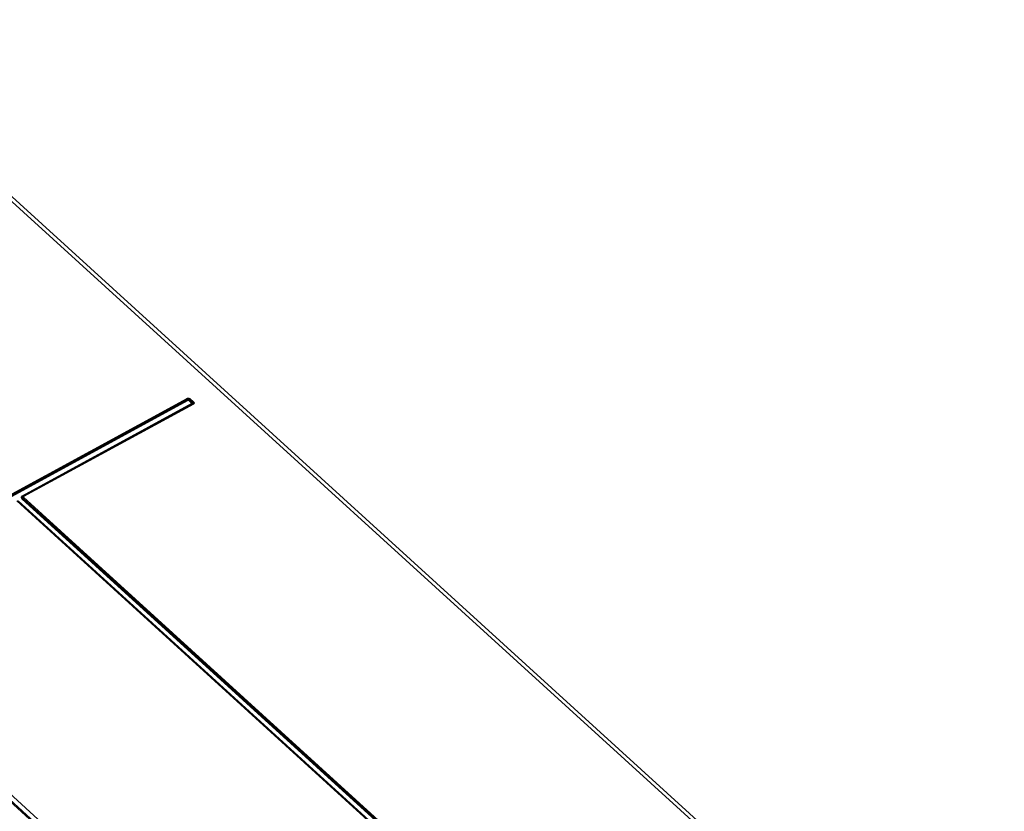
# Model space of a CAD drawing. Extents: x 0 to 594, y 0 to 420.
# Tile 81 of 103: x 526 to 557, y 128 to 153. Entities that reach past the tile are written whole.
import ezdxf

# ---------------------------------------------------------------- set-up
doc = ezdxf.new("R2010")
doc.units = 0
doc.header["$LTSCALE"] = 32.67
doc.layers.get('0').update_dxf_attribs({"linetype": 'CONTINUOUS'})

msp = doc.modelspace()

# ---------------------------------------------------------------- linework, layer by layer
at = {"color": 9, "linetype": 'CONTINUOUS'}
for p, q in [((563.084, 112.938), (519.459, 152.646)), ((520.321, 134.75), (531.268, 140.718)), ((520.339, 134.72), (531.286, 140.689)), ((520.357, 134.691), (531.304, 140.659)), ((531.313, 140.658), (531.42, 140.56)), ((531.338, 140.681), (531.445, 140.583)), ((531.363, 140.703), (531.471, 140.606)), ((531.42, 140.554), (526.069, 137.637)), ((531.443, 140.545), (526.092, 137.628)), ((531.467, 140.537), (526.116, 137.619)), ((526.064, 137.553), (556.674, 109.691)), ((526.09, 137.575), (556.7, 109.714)), ((526.115, 137.598), (556.725, 109.737)), ((556.511, 109.62), (525.901, 137.481)), ((556.55, 109.624), (525.94, 137.485)), ((519.238, 133.879), (549.861, 106.006)), ((519.261, 133.905), (549.889, 106.028))]:
    msp.add_line(p, q, dxfattribs=at)
at = {"color": 7, "linetype": 'CONTINUOUS'}
for p, q in [((563.232, 112.952), (519.606, 152.661)), ((510.505, 142.066), (550.85, 105.343)), ((556.53, 109.622), (525.92, 137.483))]:
    msp.add_line(p, q, dxfattribs=at)
at = {"color": 9, "linetype": 'CONTINUOUS'}
for points in [[(531.268, 140.718), (531.271, 140.72), (531.274, 140.721), (531.278, 140.722), (531.282, 140.723), (531.285, 140.724), (531.289, 140.725), (531.293, 140.726), (531.297, 140.726), (531.302, 140.726), (531.306, 140.726), (531.31, 140.726), (531.314, 140.725), (531.318, 140.724), (531.323, 140.724), (531.327, 140.723), (531.331, 140.721), (531.335, 140.72), (531.339, 140.718), (531.343, 140.717), (531.347, 140.715), (531.35, 140.713), (531.354, 140.71), (531.357, 140.708), (531.36, 140.706), (531.363, 140.703)], [(531.268, 140.718), (531.27, 140.716), (531.272, 140.714), (531.274, 140.712), (531.275, 140.71), (531.277, 140.707), (531.279, 140.705), (531.28, 140.702), (531.282, 140.7), (531.283, 140.697), (531.284, 140.694), (531.285, 140.691)], [(531.304, 140.659), (531.302, 140.661), (531.3, 140.663), (531.298, 140.665), (531.297, 140.668), (531.295, 140.67), (531.293, 140.673), (531.292, 140.675), (531.29, 140.678), (531.289, 140.68), (531.288, 140.683), (531.287, 140.686), (531.285, 140.691)], [(531.286, 140.689), (531.288, 140.69), (531.29, 140.691), (531.293, 140.691), (531.295, 140.692), (531.298, 140.692), (531.3, 140.693), (531.303, 140.693), (531.306, 140.693), (531.308, 140.693), (531.311, 140.693), (531.314, 140.692), (531.317, 140.692), (531.319, 140.691), (531.322, 140.69), (531.325, 140.689), (531.327, 140.688), (531.33, 140.687), (531.332, 140.685), (531.334, 140.684), (531.336, 140.682), (531.338, 140.681)], [(531.304, 140.659), (531.305, 140.66), (531.305, 140.66), (531.306, 140.66), (531.307, 140.66), (531.307, 140.66), (531.308, 140.66), (531.309, 140.66), (531.309, 140.66), (531.31, 140.66), (531.311, 140.659), (531.311, 140.659), (531.312, 140.659), (531.312, 140.658), (531.313, 140.658)], [(531.313, 140.658), (531.315, 140.659), (531.317, 140.661), (531.32, 140.662), (531.322, 140.664), (531.324, 140.666), (531.326, 140.667), (531.328, 140.669), (531.33, 140.672), (531.332, 140.674), (531.334, 140.676), (531.336, 140.678), (531.34, 140.683)], [(531.363, 140.703), (531.361, 140.702), (531.359, 140.7), (531.357, 140.699), (531.355, 140.697), (531.352, 140.695), (531.35, 140.694), (531.348, 140.692), (531.346, 140.69), (531.344, 140.687), (531.342, 140.685), (531.34, 140.683)], [(531.42, 140.56), (531.422, 140.562), (531.424, 140.563), (531.427, 140.565), (531.429, 140.566), (531.431, 140.568), (531.433, 140.57), (531.435, 140.572), (531.438, 140.574), (531.44, 140.576), (531.442, 140.578), (531.444, 140.581), (531.447, 140.585)], [(531.42, 140.56), (531.421, 140.56), (531.421, 140.559), (531.421, 140.559), (531.421, 140.559), (531.422, 140.558), (531.422, 140.557), (531.422, 140.557), (531.422, 140.556), (531.422, 140.556), (531.421, 140.556), (531.421, 140.555), (531.421, 140.555), (531.42, 140.554), (531.42, 140.554)], [(531.42, 140.554), (531.422, 140.552), (531.424, 140.551), (531.426, 140.549), (531.428, 140.548), (531.43, 140.547), (531.432, 140.546), (531.434, 140.546), (531.436, 140.545), (531.438, 140.545), (531.44, 140.545), (531.442, 140.545), (531.445, 140.546)], [(531.445, 140.583), (531.447, 140.581), (531.449, 140.579), (531.45, 140.578), (531.452, 140.576), (531.453, 140.574), (531.454, 140.572), (531.454, 140.57), (531.455, 140.568), (531.455, 140.566), (531.455, 140.564), (531.455, 140.562), (531.455, 140.56), (531.454, 140.558), (531.454, 140.556), (531.453, 140.554), (531.452, 140.552), (531.45, 140.551), (531.449, 140.549), (531.447, 140.548), (531.445, 140.547), (531.443, 140.545)], [(531.467, 140.537), (531.465, 140.538), (531.463, 140.54), (531.461, 140.541), (531.459, 140.543), (531.457, 140.544), (531.455, 140.545), (531.453, 140.545), (531.451, 140.546), (531.449, 140.546), (531.447, 140.546), (531.445, 140.546)], [(531.471, 140.606), (531.468, 140.604), (531.466, 140.603), (531.464, 140.601), (531.462, 140.6), (531.46, 140.598), (531.457, 140.596), (531.455, 140.594), (531.453, 140.592), (531.451, 140.59), (531.449, 140.588), (531.447, 140.585)], [(531.471, 140.606), (531.473, 140.603), (531.476, 140.6), (531.478, 140.597), (531.48, 140.594), (531.482, 140.591), (531.484, 140.588), (531.485, 140.585), (531.487, 140.582), (531.488, 140.579), (531.488, 140.576), (531.489, 140.573), (531.489, 140.57), (531.488, 140.567), (531.488, 140.564), (531.487, 140.561), (531.486, 140.558), (531.485, 140.555), (531.484, 140.552), (531.482, 140.55), (531.48, 140.547), (531.478, 140.545), (531.476, 140.543), (531.473, 140.54), (531.47, 140.538), (531.467, 140.537)], [(526.069, 137.637), (526.065, 137.635), (526.062, 137.632), (526.059, 137.63), (526.056, 137.627), (526.053, 137.625), (526.051, 137.622), (526.049, 137.619), (526.047, 137.616), (526.046, 137.612), (526.044, 137.609), (526.043, 137.605), (526.043, 137.602), (526.042, 137.598), (526.042, 137.595), (526.043, 137.591), (526.043, 137.588), (526.044, 137.584), (526.045, 137.58), (526.047, 137.577), (526.048, 137.573), (526.05, 137.569), (526.053, 137.566), (526.055, 137.562), (526.058, 137.559), (526.061, 137.556), (526.064, 137.553)], [(526.064, 137.553), (526.067, 137.554), (526.069, 137.555), (526.071, 137.557), (526.073, 137.559), (526.075, 137.56), (526.078, 137.562), (526.08, 137.564), (526.082, 137.566), (526.084, 137.568), (526.086, 137.571), (526.088, 137.573), (526.091, 137.578)], [(526.069, 137.637), (526.071, 137.635), (526.073, 137.633), (526.075, 137.632), (526.077, 137.631), (526.079, 137.63), (526.081, 137.629), (526.083, 137.628), (526.085, 137.628), (526.087, 137.627), (526.089, 137.627), (526.091, 137.628), (526.094, 137.628)], [(526.092, 137.628), (526.09, 137.626), (526.087, 137.625), (526.085, 137.623), (526.083, 137.621), (526.082, 137.619), (526.08, 137.617), (526.079, 137.615), (526.078, 137.613), (526.077, 137.61), (526.076, 137.608), (526.076, 137.605), (526.076, 137.603), (526.076, 137.6), (526.076, 137.598), (526.077, 137.595), (526.078, 137.592), (526.079, 137.59), (526.08, 137.587), (526.082, 137.585), (526.083, 137.582), (526.085, 137.58), (526.087, 137.578), (526.09, 137.575)], [(526.115, 137.598), (526.113, 137.597), (526.111, 137.595), (526.108, 137.594), (526.106, 137.592), (526.104, 137.59), (526.102, 137.588), (526.1, 137.586), (526.097, 137.584), (526.095, 137.582), (526.093, 137.58), (526.091, 137.578)], [(526.116, 137.619), (526.114, 137.621), (526.112, 137.623), (526.11, 137.624), (526.108, 137.625), (526.106, 137.626), (526.104, 137.627), (526.102, 137.628), (526.1, 137.628), (526.098, 137.628), (526.096, 137.628), (526.094, 137.628)], [(526.116, 137.619), (526.115, 137.618), (526.113, 137.618), (526.112, 137.617), (526.112, 137.616), (526.111, 137.614), (526.11, 137.613), (526.11, 137.612), (526.109, 137.611), (526.109, 137.61), (526.109, 137.608), (526.109, 137.607), (526.11, 137.605), (526.11, 137.604), (526.111, 137.603), (526.112, 137.602), (526.113, 137.6), (526.114, 137.599), (526.115, 137.598)]]:
    msp.add_lwpolyline(points, dxfattribs=at)

doc.saveas('drawing.dxf')
